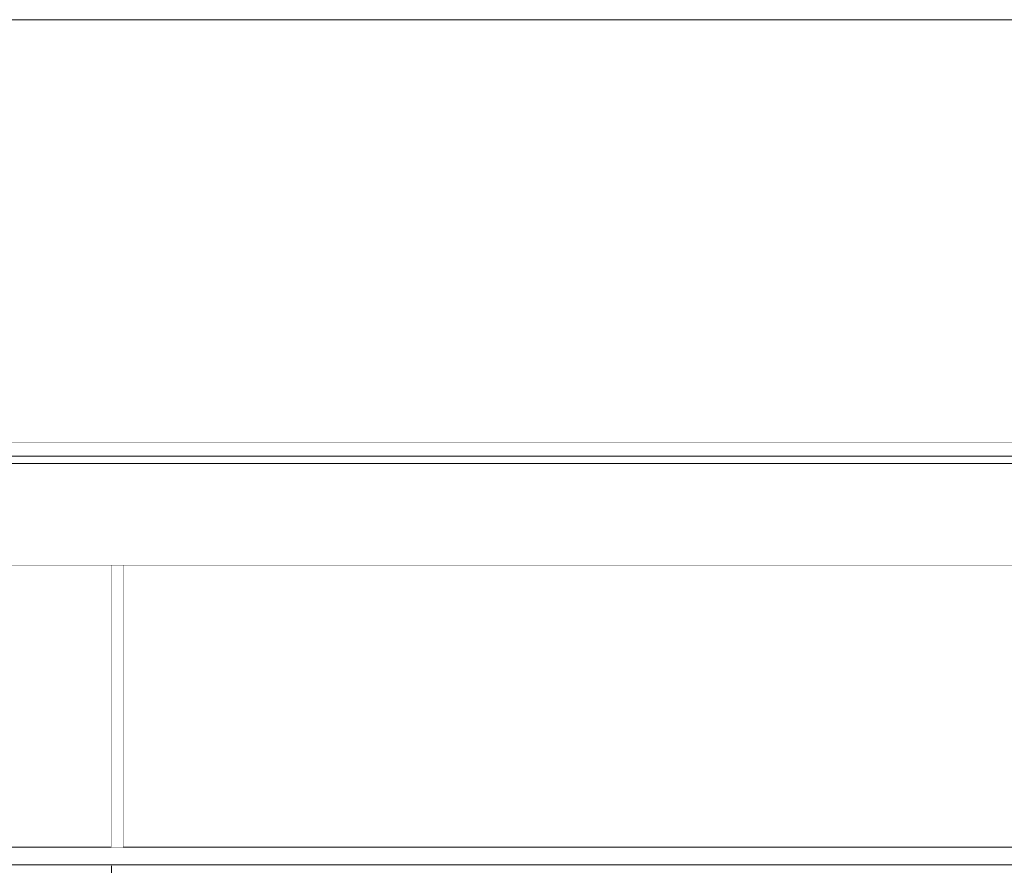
# Model space of a CAD drawing. Header units: millimetres. Extents: x -30280 to 100171, y -17460 to 4378.
# Tile 220 of 256: x 73608 to 76405, y -7361 to -4960. Entities that reach past the tile are written whole.
import ezdxf

# ---------------------------------------------------------------- set-up
doc = ezdxf.new("R2010")
doc.units = ezdxf.units.MM
doc.header["$MEASUREMENT"] = 0
doc.linetypes.add('Wipeout_Contour', pattern=[1000, 0, -1000])
for name, color, linetype in [('07_CR_Cel Ras pladur', 7, 'Continuous'), ('10_ESTR_Fotjats', 7, 'Continuous'), ('12_FAÇ_Façana', 7, 'Continuous'), ('Nuevo_07_CR_Cel Ras armstrong', 7, 'Continuous'), ('Nuevo_08_E_Envans secs', 7, 'Continuous')]:
    doc.layers.add(name, color=color, linetype=linetype)
for name, color, linetype, lineweight in [('10_ESTR_Fotjats_Pluma_Nº__1', 7, 'Continuous', 5), ('12_FAÇ_Façana_Pluma_Nº__47', 7, 'Continuous', 20), ('Nuevo_07_CR_Cel Ras armstrong_Pluma_Nº__1', 7, 'Continuous', 5), ('Nuevo_08_E_Envans secs_Pluma_Nº__47', 7, 'Continuous', 20)]:
    doc.layers.add(name, color=color, linetype=linetype, lineweight=lineweight)

# ---------------------------------------------------------------- blocks, each defined once
blk = doc.blocks.new('Elem Sección_196_3', base_point=(91863.5, -13460))
at = {"layer": '10_ESTR_Fotjats_Pluma_Nº__1', "color": 7, "linetype": 'Continuous', "lineweight": 5}
for p, q in [((79472.7, -6160), (68875.1, -6160)), ((79472.7, -6200), (68875.1, -6200)), ((79472.7, -6220), (68875.1, -6220)), ((79434.7, -6510), (68900.1, -6510))]:
    blk.add_line(p, q, dxfattribs=at)
blk = doc.blocks.new('Elem Sección_197_3', base_point=(91863.5, -13460))
at = {"color": 254, "linetype": 'Wipeout_Contour', "lineweight": 0, "ltscale": 326267.885272}
blk.add_wipeout([(62557.8, -6160), (100170.8, -6160), (100170.8, -4960), (62557.8, -4960)], dxfattribs=at).dxf.layer = '12_FAÇ_Façana'
at = {"layer": '12_FAÇ_Façana_Pluma_Nº__47', "color": 7, "linetype": 'Continuous', "lineweight": 20}
blk.add_line((100170.8, -4960), (62557.8, -4960), dxfattribs=at)
blk = doc.blocks.new('Elem Sección_202_3', base_point=(91863.5, -13460))
at = {"color": 254, "linetype": 'Wipeout_Contour', "lineweight": 0, "ltscale": 298124.26837}
blk.add_wipeout([(69365.1, -7363), (78965.1, -7363), (78965.1, -7360), (69365.1, -7360)], dxfattribs=at).dxf.layer = '07_CR_Cel Ras pladur'
blk = doc.blocks.new('Elem Sección_280_3', base_point=(91863.5, -13460))
at = {"color": 254, "linetype": 'Wipeout_Contour', "lineweight": 0, "ltscale": 306334.4879}
blk.add_wipeout([(73901.3, -7310), (78638.5, -7310), (78638.5, -6510), (73901.3, -6510)], dxfattribs=at).dxf.layer = 'Nuevo_08_E_Envans secs'
at = {"layer": 'Nuevo_08_E_Envans secs_Pluma_Nº__47', "color": 7, "linetype": 'Continuous', "lineweight": 20}
blk.add_line((73901.3, -6510), (73901.3, -7310), dxfattribs=at)
blk = doc.blocks.new('Elem Sección_315_3', base_point=(91863.5, -13460))
at = {"color": 254, "linetype": 'Wipeout_Contour', "lineweight": 0, "ltscale": 295164.789282}
blk.add_wipeout([(73063.2, -7310), (73868.5, -7310), (73868.5, -6510), (73063.2, -6510)], dxfattribs=at).dxf.layer = 'Nuevo_08_E_Envans secs'
at = {"color": 254, "linetype": 'Wipeout_Contour', "lineweight": 0, "ltscale": 4595118.584349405}
blk.add_wipeout([(73063.2, -9060), (73333.4, -9060), (73333.4, -9085), (73298.4, -9085), (73298.4, -9410), (73545.9, -9410), (73545.9, -9263.9), (73546.2, -9260.3), (73546.3, -9260.3), (73546.3, -9260.3), (73564.6, -9111.4), (73564.4, -9111.4), (73568.8, -9076.2), (73572.9, -9046.5), (73576, -9026.6), (73577.6, -9019.6), (73577.9, -9018.5), (73578.1, -9017.4), (73578.7, -9016.4), (73579.1, -9015.4), (73579.9, -9014.6), (73580.5, -9013.7), (73581.4, -9013.1), (73582.2, -9012.3), (73583.3, -9011.9), (73584.3, -9011.3), (73585.4, -9011.2), (73586.5, -9010.8), (73587.6, -9011), (73588.7, -9010.9), (73590.6, -9010.9), (73590.7, -9010.8), (73590.8, -9010.9), (73592.9, -9010.9), (73594, -9011.2), (73595.1, -9011.4), (73596, -9012), (73597.1, -9012.4), (73597.9, -9013.2), (73598.8, -9013.8), (73599.4, -9014.8), (73600.2, -9015.6), (73600.6, -9016.6), (73601.2, -9017.6), (73601.3, -9018.7), (73601.6, -9019.8), (73601.5, -9020.9), (73601.6, -9022), (73601.5, -9029), (73599.6, -9048.9), (73596.4, -9078.7), (73592.2, -9113.8), (73592, -9113.8), (73573.5, -9264.5), (73573.5, -9426), (73573.7, -9426), (73573.7, -9436), (73573.5, -9436), (73573.5, -9808), (73868.5, -9808), (73868.5, -7363), (73063.2, -7363)], dxfattribs=at).dxf.layer = 'Nuevo_08_E_Envans secs'
at = {"layer": 'Nuevo_08_E_Envans secs_Pluma_Nº__47', "color": 7, "linetype": 'Continuous', "lineweight": 20}
for p, q in [((73063.2, -6510), (73063.2, -7310)), ((73868.5, -6510), (73868.5, -7310)), ((73063.2, -7363), (73063.2, -9060)), ((73868.5, -7363), (73868.5, -9808))]:
    blk.add_line(p, q, dxfattribs=at)
at = {"color": 254, "linetype": 'Wipeout_Contour', "lineweight": 0, "ltscale": 737675.373363}
blk.add_wipeout([(73063.2, -9808), (73165.6, -9808), (73165.6, -9436), (73165.4, -9436), (73165.4, -9426), (73165.4, -9426), (73165.4, -9410), (73248.4, -9410), (73248.4, -9085), (73063.2, -9085)], dxfattribs=at).dxf.layer = 'Nuevo_08_E_Envans secs'
at = {"color": 254, "linetype": 'Wipeout_Contour', "lineweight": 0, "ltscale": 444112.89889}
blk.add_wipeout([(73298.4, -9436), (73298.4, -9800), (73303.4, -9800), (73303.4, -9808), (73545.9, -9808), (73545.9, -9436)], dxfattribs=at).dxf.layer = 'Nuevo_08_E_Envans secs'
at = {"layer": 'Nuevo_08_E_Envans secs_Pluma_Nº__47', "color": 7, "linetype": 'Continuous', "lineweight": 20}
blk.add_line((73063.2, -9085), (73063.2, -9808), dxfattribs=at)
at = {"color": 254, "linetype": 'Wipeout_Contour', "lineweight": 0, "ltscale": 443195.177809}
blk.add_wipeout([(73248.4, -9436), (73194, -9436), (73194, -9808), (73243.4, -9808), (73243.4, -9800), (73248.4, -9800)], dxfattribs=at).dxf.layer = 'Nuevo_08_E_Envans secs'
blk = doc.blocks.new('Elem Sección_327_3', base_point=(91863.5, -13460))
at = {"layer": 'Nuevo_07_CR_Cel Ras armstrong_Pluma_Nº__1', "color": 7, "linetype": 'Continuous', "lineweight": 5}
for p, q in [((74165.1, -7310), (73565.1, -7310)), ((74165.1, -7360), (73565.1, -7360))]:
    blk.add_line(p, q, dxfattribs=at)
blk = doc.blocks.new('Elem Sección_328_3', base_point=(91863.5, -13460))
at = {"layer": 'Nuevo_07_CR_Cel Ras armstrong_Pluma_Nº__1', "color": 7, "linetype": 'Continuous', "lineweight": 5}
for p, q in [((74765.1, -7310), (74165.1, -7310)), ((74765.1, -7360), (74165.1, -7360))]:
    blk.add_line(p, q, dxfattribs=at)
blk = doc.blocks.new('Elem Sección_330_3', base_point=(91863.5, -13460))
at = {"layer": 'Nuevo_07_CR_Cel Ras armstrong_Pluma_Nº__1', "color": 7, "linetype": 'Continuous', "lineweight": 5}
for p, q in [((75965.1, -7310), (75365.1, -7310)), ((75965.1, -7360), (75365.1, -7360))]:
    blk.add_line(p, q, dxfattribs=at)
blk = doc.blocks.new('Elem Sección_331_3', base_point=(91863.5, -13460))
at = {"layer": 'Nuevo_07_CR_Cel Ras armstrong_Pluma_Nº__1', "color": 7, "linetype": 'Continuous', "lineweight": 5}
for p, q in [((76565.1, -7310), (75965.1, -7310)), ((76565.1, -7360), (75965.1, -7360))]:
    blk.add_line(p, q, dxfattribs=at)
blk = doc.blocks.new('Elem Sección_332_3', base_point=(91863.5, -13460))
at = {"layer": 'Nuevo_07_CR_Cel Ras armstrong_Pluma_Nº__1', "color": 7, "linetype": 'Continuous', "lineweight": 5}
for p, q in [((75365.1, -7310), (74765.1, -7310)), ((75365.1, -7360), (74765.1, -7360))]:
    blk.add_line(p, q, dxfattribs=at)
blk = doc.blocks.new('Elem Sección_380_3', base_point=(91863.5, -13460))
at = {"color": 254, "linetype": 'Wipeout_Contour', "lineweight": 0, "ltscale": 296833.620959}
blk.add_wipeout([(73868.5, -6510), (73868.5, -7310), (73901.3, -7310), (73901.3, -6510)], dxfattribs=at).dxf.layer = 'Nuevo_08_E_Envans secs'

msp = doc.modelspace()

# ---------------------------------------------------------------- block references
at = {"layer": '07_CR_Cel Ras pladur', "lineweight": 0}
msp.add_blockref('Elem Sección_202_3', (91863.5, -13460), dxfattribs=at)
at = {"layer": '10_ESTR_Fotjats', "lineweight": 0}
msp.add_blockref('Elem Sección_196_3', (91863.5, -13460), dxfattribs=at)

# ---------------------------------------------------------------- next in the draw order: block references
at = {"layer": '12_FAÇ_Façana', "lineweight": 0}
msp.add_blockref('Elem Sección_197_3', (91863.5, -13460), dxfattribs=at)
at = {"layer": 'Nuevo_08_E_Envans secs', "lineweight": 0}
for name in ['Elem Sección_315_3', 'Elem Sección_280_3']:
    msp.add_blockref(name, (91863.5, -13460), dxfattribs=at)

# ---------------------------------------------------------------- next in the draw order: block references
at = {"layer": 'Nuevo_07_CR_Cel Ras armstrong', "lineweight": 0}
for name in ['Elem Sección_327_3', 'Elem Sección_328_3', 'Elem Sección_332_3', 'Elem Sección_330_3', 'Elem Sección_331_3']:
    msp.add_blockref(name, (91863.5, -13460), dxfattribs=at)

# ---------------------------------------------------------------- next in the draw order: block references
at = {"layer": 'Nuevo_08_E_Envans secs', "lineweight": 0}
msp.add_blockref('Elem Sección_380_3', (91863.5, -13460), dxfattribs=at)

doc.saveas('drawing.dxf')
